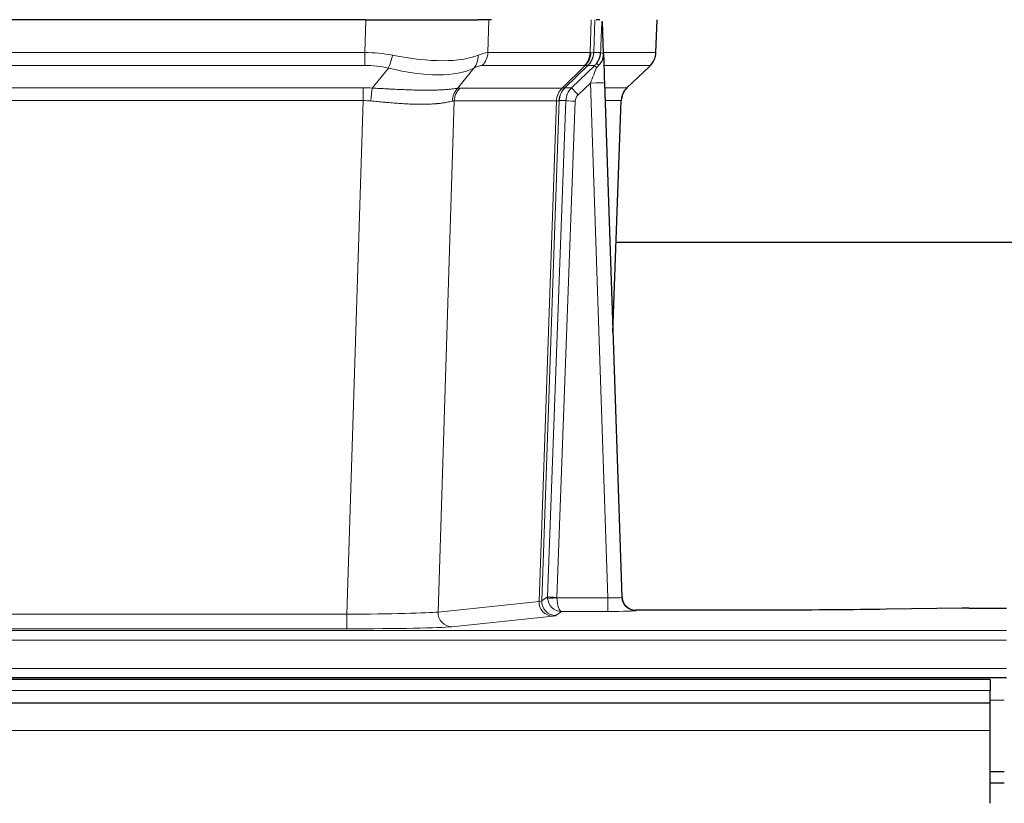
# Model space of a CAD drawing. Header units: inches. Extents: x 0 to 29700, y -16 to 21000.
# Tile 139 of 235: x 5997 to 6207, y 16919 to 17086. Entities that reach past the tile are written whole.
import ezdxf

# ---------------------------------------------------------------- set-up
doc = ezdxf.new("R2010")
doc.units = ezdxf.units.IN
doc.layers.add('1', color=7, linetype='Continuous', true_color=0xffffff)

msp = doc.modelspace()

# ---------------------------------------------------------------- linework, layer by layer
at = {"layer": '1', "color": 2, "linetype": 'Continuous', "lineweight": 25}
for p, q in [((6070.879, 17086.002), (5855.655, 17086.002)), ((6070.879, 17086.002), (6094.737, 17086.002)), ((6097.632, 17086.002), (6094.737, 17086.002)), ((6120.671, 17086.002), (6119.887, 17086.002)), ((6121.478, 17078.841), (6121.251, 17085.571)), ((6132.616, 17078.992), (6132.865, 17086.002)), ((6121.48, 17078.791), (6121.478, 17078.841)), ((6114.691, 17071.52), (6119.619, 17076.27)), ((6126.466, 17071.478), (6131.203, 17075.987)), ((6121.688, 17072.524), (6125.376, 16963.147)), ((6123.476, 17019.499), (6125.255, 17068.773)), ((6292.344, 17038.623), (6124.104, 17038.623)), ((6125.376, 16963.147), (6125.384, 16963.013)), ((6158.267, 16960.381), (6128.364, 16960.381)), ((6197.811, 16960.79), (6181.646, 16960.545)), ((6199.31, 16960.801), (6207.267, 16960.801)), ((5719.267, 16946.002), (6207.267, 16946.002)), ((6203.767, 16945.607), (5226.767, 16945.607)), ((6203.767, 16945.607), (6203.767, 16943.243)), ((6203.767, 16940.607), (6203.767, 16943.243)), ((6203.767, 16940.607), (5226.767, 16940.607)), ((6203.767, 16934.749), (6203.767, 16940.607)), ((6203.767, 16919.267), (6203.767, 16934.749)), ((6203.767, 16926.002), (6206.764, 16926.002)), ((6203.766, 16923.607), (6206.767, 16923.607))]:
    msp.add_line(p, q, dxfattribs=at)
at = {"layer": '1', "color": 110, "linetype": 'Continuous', "lineweight": 13}
for p, q in [((6070.688, 17079.008), (6070.879, 17086.002)), ((6097.061, 17086.002), (6096.87, 17079.008)), ((6118.617, 17079.008), (6118.86, 17086.002)), ((6119.645, 17086.002), (6119.402, 17079.008)), ((6132.6, 17079.008), (6132.848, 17086.002)), ((5855.846, 17079.008), (6070.688, 17079.008)), ((6070.688, 17076.27), (6070.688, 17079.008)), ((6096.87, 17079.008), (6118.617, 17079.008)), ((6119.402, 17079.008), (6120.864, 17079.008)), ((6121.473, 17079.008), (6132.6, 17079.008)), ((6070.688, 17076.27), (5855.846, 17076.27)), ((6072.258, 17071.443), (6075.712, 17075.712)), ((6093.91, 17075.712), (6090.417, 17071.394)), ((6117.434, 17076.27), (6095.687, 17076.27)), ((6112.655, 17071.462), (6117.6, 17076.258)), ((6118.146, 17076.258), (6113.255, 17071.514)), ((6119.619, 17076.27), (6118.184, 17076.27)), ((6131.382, 17076.27), (6121.563, 17076.27)), ((6126.474, 17071.497), (6131.287, 17076.078)), ((5856.188, 17071.52), (6070.346, 17071.52)), ((6070.346, 17068.782), (6070.346, 17071.52)), ((6090.92, 17071.462), (6112.655, 17071.462)), ((6113.28, 17071.52), (6114.691, 17071.52)), ((6118.689, 17072.527), (6116.08, 17070.012)), ((6122.383, 16962.986), (6118.689, 17072.527)), ((6121.721, 17071.52), (6126.461, 17071.52)), ((6070.346, 17068.782), (5856.188, 17068.782)), ((6066.872, 16959.496), (6070.346, 17068.782)), ((6089.738, 17068.741), (6086.281, 16959.965)), ((6111.472, 17068.741), (6089.738, 17068.741)), ((6107.766, 16962.212), (6111.478, 17068.741)), ((6112.062, 17068.785), (6108.351, 16962.326)), ((6109.58, 16963.223), (6113.471, 17068.785)), ((6115.468, 17068.644), (6111.577, 16963.082)), ((6113.471, 17068.785), (6112.062, 17068.785)), ((6125.243, 17068.785), (6121.814, 17068.785)), ((6123.47, 17019.672), (6125.243, 17068.785)), ((6108.351, 16962.326), (6109.58, 16963.223)), ((6111.578, 16962.986), (6122.383, 16962.986)), ((6122.383, 16962.986), (6122.383, 16960.092)), ((6086.281, 16959.965), (6107.766, 16962.212)), ((6128.364, 16960.381), (6128.374, 16960.249)), ((5859.662, 16959.496), (6066.872, 16959.496)), ((6066.872, 16959.496), (6066.872, 16956.392)), ((6110.674, 16959.095), (6089.189, 16956.848)), ((6112.541, 16960.092), (6111.348, 16959.22)), ((6122.383, 16960.092), (6112.541, 16960.092)), ((6066.872, 16956.392), (5859.662, 16956.392)), ((5719.267, 16956.027), (6207.267, 16956.027)), ((5719.267, 16953.958), (6207.267, 16953.958)), ((5719.267, 16947.932), (6207.267, 16947.932)), ((6203.767, 16943.243), (5226.767, 16943.243)), ((6203.767, 16941.177), (6206.764, 16941.177)), ((6203.767, 16934.749), (5226.767, 16934.749))]:
    msp.add_line(p, q, dxfattribs=at)
for centre, major_axis, ratio, start_param, end_param in [((6070.038, 17056.148), (26.983, 1.545), 0.8452785, 1.2775604, 1.4983912), ((6075.712, 17078.589), (-0.881, -3.902), 0.2224052, 0.7930597, 1.5799958), ((6070.941, 17089.237), (-26.677, 8.186), 0.3267204, 1.882912, 2.7667489), ((6091.214, 17078.589), (1.736, -3.604), 0.8689501, 0.3464596, 1.1333957), ((6070.038, 17056.148), (27.492, 22.639), 0.1155218, 0.1441436, 0.3649744), ((6092.991, 17079.148), (0, -4), 0.9702957, 0.7679449, 1.5358897), ((6114.738, 17079.148), (0, -4), 0.9702957, 0.7679449, 1.5358897), ((6114.904, 17079.136), (-0.603, -3.954), 0.9772749, 0.9153799, 1.6837369), ((6115.369, 17079.136), (1.703, -3.619), 0.9971774, 0.3287851, 1.0971421), ((6115.407, 17079.148), (0, -4), 0.9993908, 0.7679449, 1.5358897), ((6091.607, 17056.147), (27.661, 22.629), 0.1172118, 0.1096856, 0.1416657), ((6092.758, 17089.237), (-26.658, 10.191), 0.0473724, 2.9456198, 3.0909709), ((6091.607, 17056.147), (27.808, 22.856), 0.0163196, 0.0204945, 0.0524746), ((6122.861, 17078.938), (-1.999, 0.077), 0.1036431, 0.0350743, 0.8106069), ((6128.605, 17079.148), (0, 4), 0.9993908, 3.9095375, 4.6774824), ((6070.038, 17053.27), (16.721, 16.271), 0.9721633, 0.5640914, 0.7849223), ((6070.941, 17089.237), (-25.873, 10.634), 0.4068526, 1.919368, 2.8032049), ((6072.734, 17053.27), (23.46, 22.829), 0.1194803, 0.122173, 0.3430038), ((6094.303, 17053.27), (23.636, 22.829), 0.1185164, 0.0901184, 0.1220986), ((6092.758, 17089.237), (-25.449, 12.923), 0.0600246, 2.9512599, 3.096611), ((6094.384, 17053.27), (23.811, 22.997), 0.0168484, 0.0174427, 0.0494225), ((6118.689, 17072.597), (1.856, 4.567), 0.0053314, 4.6992705, 5.4949999), ((6121.007, 17074.831), (1.388, -1.44), 0.0242285, 3.1658454, 3.9417885), ((6116.842, 17079.148), (3.533, 1.889), 0.9978057, 4.9883759, 5.1348763), ((6121.594, 17075.486), (1.583, -1.222), 0.0276319, 3.169255, 3.9405385), ((6107.567, 17053.27), (23.826, 22.997), 0.016839, 6.1714068, 6.3006297), ((6069.556, 17047.52), (17.528, 16.98), 0.9676454, 0.7049966, 0.7848442), ((6072.258, 17068.566), (0.32, 3.987), 0.0824896, 0.7712526, 1.5399639), ((6093.113, 17068.517), (-0.926, 3.891), 0.9457602, 0.5436933, 1.3082514), ((6093.616, 17068.584), (0, 4), 0.9702957, 0.7679449, 1.5315264), ((6066.855, 17047.353), (24.592, 23.931), 0.1189226, 0.1216051, 0.196623), ((6115.351, 17068.584), (0, 4), 0.9702957, 0.7679449, 1.5315264), ((6115.357, 17068.584), (-0.019, 4), 0.9702844, 0.7633847, 1.5270253), ((6116.031, 17068.637), (-1.442, 3.731), 0.998056, 0.3995344, 1.1665625), ((6116.057, 17068.643), (0, 4), 0.9993908, 0.7679449, 1.5351916), ((6088.442, 17047.502), (24.849, 24.015), 0.0168506, 0.0174341, 0.039887), ((6117.468, 17068.643), (2.83, 2.828), 0.9993905, 1.5533428, 2.3205896), ((6116.08, 17070.082), (1.388, -1.44), 0.0242285, 3.1658454, 4.7375178), ((6118.689, 17072.423), (2.998, 0.101), 0.0348797, 6.2820091, 7.8528054), ((6129.238, 17068.643), (0, -4), 0.9993908, 3.9095375, 4.6767843), ((6101.593, 17047.503), (24.879, 24.014), 0.016827, 6.2565923, 6.3006169), ((6117.468, 17068.573), (1.703, 1.052), 0.998638, 1.7848011, 2.5520478), ((6069.556, 17044.642), (2.819, 24.028), 0.8253154, 0.0219437, 0.1017912), ((6069.551, 17044.475), (20.559, 24.143), 0.1188179, 0.0965282, 0.1715461), ((6091.22, 17044.626), (20.849, 24.157), 0.0182438, 0.0122069, 0.0346604), ((6115.468, 17068.714), (1.999, -0.074), 0.0348758, 3.1764983, 4.7136745), ((6104.37, 17044.626), (20.882, 24.158), 0.0154016, 6.2548756, 6.2989002), ((6112.577, 16963.117), (0.383, 2.976), 0.9995814, 1.6633112, 1.7590768), ((6111.577, 16963.152), (1.999, -0.074), 0.0348758, 3.1764983, 4.7136745), ((6111.578, 16963.056), (-1.997, -0.118), 0.0348391, 0.0373692, 1.5687431), ((6112.541, 16963.091), (-0.98, 2.84), 0.9849493, 1.294853, 2.8045628), ((6112.577, 16963.047), (0.606, 0.798), 0.9977279, 2.1841966, 2.279962), ((6112.541, 16963.091), (-0.028, 3), 0.3214645, 1.6026847, 3.1123946), ((6122.371, 16963.248), (-3.005, 0.103), 0.0869619, 1.577888, 3.1486843), ((6128.374, 16963.248), (-2.991, -0.235), 0.9996552, 0.0000105, 1.4923863), ((6110.674, 16962.094), (0.312, -2.984), 0.969741, 4.5720353, 6.175756), ((6088.348, 16962.24), (20.016, 0.105), 0.0266879, 6.037898, 6.2472222), ((6111.348, 16962.219), (1.769, -2.423), 0.9990158, 4.0464368, 5.6519121), ((6066.866, 16959.994), (20.013, 0.095), 0.0248544, 4.7125895, 6.0379715), ((6089.189, 16959.847), (0.312, -2.984), 0.969741, 4.5720353, 6.175756), ((6088.348, 16959.241), (23.014, 0), 0.0261612, 6.0380559, 6.2473801), ((6122.371, 16960.249), (-6.003, 0), 0.0262109, 1.5728579, 3.1436542), ((6066.866, 16956.995), (-23.012, 0), 0.0261647, 1.5710736, 2.8964556)]:
    msp.add_ellipse(centre, major_axis=major_axis, ratio=ratio, start_param=start_param, end_param=end_param, dxfattribs=at)
at = {"layer": '1', "color": 2, "linetype": 'Continuous', "lineweight": 25}
for centre, major_axis, ratio, start_param, end_param in [((6121.688, 17072.698), (-0.227, 6.726), 0.0008736, 0.4374328, 1.5967123), ((6128.51, 17078.956), (3.174, -2.434), 0.9869112, 6.1322815, 6.2830018), ((6129.251, 17068.62), (-3.886, 0.947), 0.998973, 5.7186048, 6.4862172), ((6128.364, 16963.385), (-0.15, 3), 0.998739, 1.5545356, 3.0917055), ((6199.313, 16960.722), (-3, 0), 0.0262223, 4.7133912, 5.2365954)]:
    msp.add_ellipse(centre, major_axis=major_axis, ratio=ratio, start_param=start_param, end_param=end_param, dxfattribs=at)
at = {"layer": '1', "color": 110, "linetype": 'Continuous', "lineweight": 13}
for points, knots in [([(6120.864, 17079.008), (6120.885, 17079.56), (6120.906, 17080.112), (6120.949, 17081.214), (6120.971, 17081.765), (6121.004, 17082.589), (6121.015, 17082.864), (6121.037, 17083.413), (6121.048, 17083.687), (6121.07, 17084.234), (6121.081, 17084.507), (6121.099, 17084.916), (6121.104, 17085.052), (6121.116, 17085.323), (6121.122, 17085.459), (6121.127, 17085.594)], [0, 0, 0, 0, 0.25, 0.25, 0.5, 0.5, 0.625, 0.625, 0.75, 0.75, 0.875, 0.875, 0.9375, 0.9375, 1, 1, 1, 1]), ([(6072.258, 17071.443), (6072.776, 17071.42), (6073.292, 17071.396), (6074.317, 17071.344), (6074.827, 17071.318), (6075.462, 17071.285), (6075.588, 17071.279), (6075.841, 17071.266), (6075.967, 17071.259), (6076.344, 17071.24), (6076.593, 17071.227), (6077.335, 17071.19), (6077.822, 17071.166), (6078.781, 17071.123), (6079.253, 17071.103), (6080.182, 17071.068), (6080.638, 17071.053), (6081.312, 17071.034), (6081.534, 17071.028), (6081.865, 17071.021), (6081.975, 17071.018), (6082.139, 17071.015), (6082.194, 17071.014), (6082.302, 17071.012), (6082.789, 17071.004), (6083.257, 17071), (6084.063, 17070.998), (6084.84, 17071.003), (6085.563, 17071.019), (6086.259, 17071.04), (6086.593, 17071.054), (6086.993, 17071.074), (6087.073, 17071.078), (6087.229, 17071.086), (6087.307, 17071.091), (6087.535, 17071.104), (6087.683, 17071.114), (6088.113, 17071.144), (6088.381, 17071.165), (6088.883, 17071.21), (6089.116, 17071.234), (6089.548, 17071.281), (6089.746, 17071.305), (6090.108, 17071.351), (6090.272, 17071.374), (6090.417, 17071.394)], [0, 0, 0, 0, 0.0625, 0.0625, 0.125, 0.125, 0.140625, 0.140625, 0.15625, 0.15625, 0.1875, 0.1875, 0.25, 0.25, 0.3125, 0.3125, 0.375, 0.375, 0.40625, 0.40625, 0.421875, 0.421875, 0.4296875, 0.4296875, 0.4375, 0.5, 0.5, 0.5625, 0.625, 0.625, 0.6875, 0.6875, 0.703125, 0.703125, 0.71875, 0.71875, 0.75, 0.75, 0.8125, 0.8125, 0.875, 0.875, 0.9375, 0.9375, 1, 1, 1, 1]), ([(6089.319, 17068.681), (6089.163, 17068.639), (6088.991, 17068.596), (6088.616, 17068.51), (6088.412, 17068.468), (6087.975, 17068.386), (6087.74, 17068.346), (6087.24, 17068.271), (6086.975, 17068.236), (6086.552, 17068.188), (6086.408, 17068.173), (6086.184, 17068.151), (6086.109, 17068.144), (6085.957, 17068.131), (6085.88, 17068.124), (6085.491, 17068.093), (6085.168, 17068.071), (6084.498, 17068.037), (6083.805, 17068.012), (6083.063, 17068.004), (6082.298, 17068.004), (6081.903, 17068.009), (6081.445, 17068.02), (6081.394, 17068.021), (6081.291, 17068.024), (6081.24, 17068.025), (6081.085, 17068.03), (6080.774, 17068.04), (6080.459, 17068.052), (6079.824, 17068.079), (6079.394, 17068.101), (6078.52, 17068.154), (6078.076, 17068.183), (6077.174, 17068.249), (6076.716, 17068.286), (6076.019, 17068.344), (6075.785, 17068.364), (6075.431, 17068.395), (6075.313, 17068.406), (6075.075, 17068.427), (6074.956, 17068.437), (6074.359, 17068.491), (6073.88, 17068.536), (6072.914, 17068.626), (6072.428, 17068.671), (6071.94, 17068.715)], [0, 0, 0, 0, 0.0625, 0.0625, 0.125, 0.125, 0.1875, 0.1875, 0.25, 0.25, 0.28125, 0.28125, 0.296875, 0.296875, 0.3125, 0.3125, 0.375, 0.375, 0.4375, 0.5, 0.5, 0.5625, 0.5625, 0.5703125, 0.5703125, 0.578125, 0.578125, 0.59375, 0.625, 0.625, 0.6875, 0.6875, 0.75, 0.75, 0.8125, 0.8125, 0.84375, 0.84375, 0.859375, 0.859375, 0.875, 0.875, 0.9375, 0.9375, 1, 1, 1, 1]), ([(6112.041, 17068.781), (6112.004, 17068.767), (6111.939, 17068.757), (6111.752, 17068.743), (6111.629, 17068.741), (6111.478, 17068.741)], [0, 0, 0, 0, 0.5, 0.5, 1, 1, 1, 1])]:
    msp.add_open_spline(points, degree=3, knots=knots, dxfattribs=at)
at = {"layer": '1', "color": 2, "linetype": 'Continuous', "lineweight": 25}
msp.add_open_spline([(6121.127, 17085.594), (6121.131, 17085.59), (6121.156, 17085.582), (6121.214, 17085.575), (6121.251, 17085.571)], degree=3, dxfattribs=at)
for points, knots in [([(6120.01, 17076.707), (6120.027, 17076.728), (6120.044, 17076.75), (6120.076, 17076.794), (6120.092, 17076.816), (6120.139, 17076.882), (6120.169, 17076.926), (6120.256, 17077.059), (6120.31, 17077.148), (6120.411, 17077.329), (6120.457, 17077.421), (6120.522, 17077.561), (6120.542, 17077.608), (6120.582, 17077.703), (6120.6, 17077.75), (6120.654, 17077.893), (6120.685, 17077.989), (6120.741, 17078.184), (6120.766, 17078.282), (6120.807, 17078.483), (6120.824, 17078.584), (6120.844, 17078.741), (6120.849, 17078.793), (6120.858, 17078.9), (6120.861, 17078.954), (6120.864, 17079.008)], [0, 0, 0, 0, 0.03125, 0.03125, 0.0625, 0.0625, 0.125, 0.125, 0.25, 0.25, 0.375, 0.375, 0.4375, 0.4375, 0.5, 0.5, 0.625, 0.625, 0.75, 0.75, 0.875, 0.875, 0.9375, 0.9375, 1, 1, 1, 1]), ([(6120.465, 17076.307), (6120.485, 17076.331), (6120.505, 17076.353), (6120.545, 17076.397), (6120.565, 17076.418), (6120.605, 17076.46), (6120.625, 17076.481), (6120.664, 17076.523), (6120.684, 17076.543), (6120.742, 17076.606), (6120.779, 17076.649), (6120.851, 17076.735), (6120.886, 17076.779), (6120.953, 17076.87), (6120.985, 17076.916), (6121.031, 17076.987), (6121.046, 17077.011), (6121.076, 17077.059), (6121.09, 17077.084), (6121.16, 17077.208), (6121.209, 17077.31), (6121.295, 17077.521), (6121.332, 17077.629), (6121.371, 17077.769), (6121.378, 17077.797), (6121.392, 17077.854), (6121.399, 17077.883), (6121.417, 17077.968), (6121.428, 17078.026), (6121.456, 17078.199), (6121.481, 17078.433), (6121.484, 17078.671), (6121.48, 17078.791)], [0, 0, 0, 0, 0.03125, 0.03125, 0.0625, 0.0625, 0.09375, 0.09375, 0.125, 0.125, 0.1875, 0.1875, 0.25, 0.25, 0.3125, 0.3125, 0.34375, 0.34375, 0.375, 0.375, 0.5, 0.5, 0.625, 0.625, 0.65625, 0.65625, 0.6875, 0.6875, 0.75, 0.75, 0.875, 1, 1, 1, 1]), ([(6131.684, 17076.522), (6131.742, 17076.59), (6131.869, 17076.773), (6132.12, 17077.154), (6132.424, 17077.837), (6132.63, 17078.488), (6132.599, 17078.9), (6132.593, 17078.955)], [0, 0, 0, 0, 0.2255282, 0.4356233, 0.6511466, 0.9537437, 1, 1, 1, 1]), ([(6120.015, 17075.81), (6120.055, 17075.85), (6120.094, 17075.89), (6120.171, 17075.97), (6120.21, 17076.011), (6120.322, 17076.135), (6120.395, 17076.22), (6120.465, 17076.307)], [0, 0, 0, 0, 0.25, 0.25, 0.5, 0.5, 1, 1, 1, 1]), ([(6181.646, 16960.545), (6178.113, 16960.492), (6174.311, 16960.451), (6166.428, 16960.395), (6162.348, 16960.381), (6158.267, 16960.381)], [0, 0, 0, 0, 0.5, 0.5, 1, 1, 1, 1])]:
    msp.add_open_spline(points, degree=3, knots=knots, dxfattribs=at)
at = {"layer": '1', "color": 110, "linetype": 'Continuous', "lineweight": 13}
for points, weights in [([(6112.655, 17071.462), (6112.657, 17071.462), (6112.66, 17071.462)], [0.499999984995, 0.500000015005, 0.499999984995]), ([(6111.478, 17068.741), (6111.475, 17068.741), (6111.472, 17068.741)], [0.500000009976, 0.499999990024, 0.500000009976])]:
    msp.add_rational_spline(points, weights, degree=2, dxfattribs=at)
msp.add_open_spline([(6112.66, 17071.462), (6112.823, 17071.468), (6113.085, 17071.482), (6113.22, 17071.503), (6113.255, 17071.514)], degree=3, dxfattribs=at)

doc.saveas('drawing.dxf')
